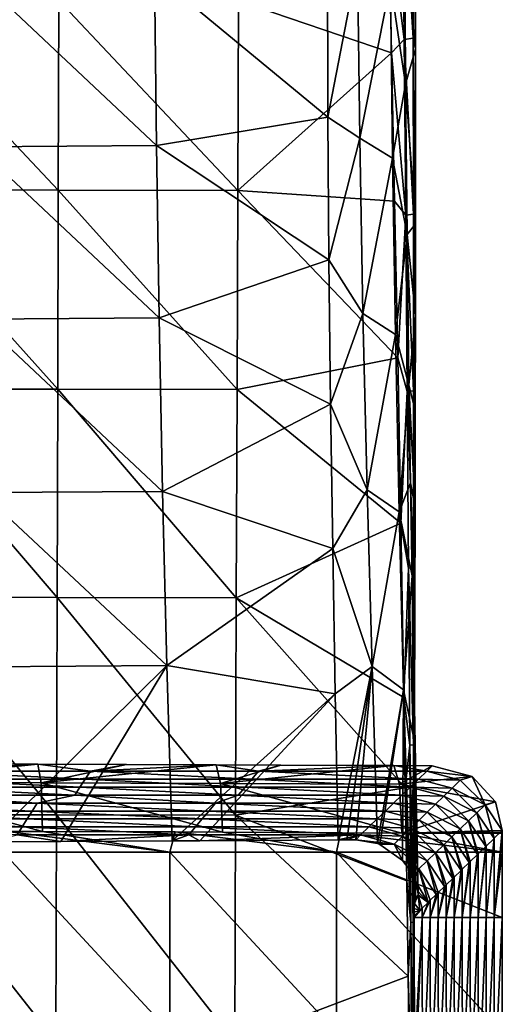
# Model space of a CAD drawing. Header units: millimetres. Extents: x -222 to 222, y 0 to 946.
# Tile 27 of 30: x 115 to 222, y 411 to 630. Entities that reach past the tile are written whole.
import ezdxf

# ---------------------------------------------------------------- set-up
doc = ezdxf.new("R2010")
doc.units = ezdxf.units.MM
doc.header["$LTSCALE"] = 102.491319
for name, color, linetype in [('14', 7, 'CONTINUOUS'), ('16', 7, 'CONTINUOUS'), ('17', 7, 'CONTINUOUS'), ('18', 7, 'CONTINUOUS'), ('20', 7, 'CONTINUOUS'), ('21', 7, 'CONTINUOUS'), ('23', 7, 'CONTINUOUS'), ('25', 7, 'CONTINUOUS'), ('37', 7, 'CONTINUOUS'), ('39', 7, 'CONTINUOUS')]:
    doc.layers.add(name, color=color, linetype=linetype)

msp = doc.modelspace()

# ---------------------------------------------------------------- linework, layer by layer
at = {"layer": '14', "linetype": 'Continuous'}
for points in [[(119.16, 464.11, -19.99), (93.49, 462.56, -54.86), (104.28, 464.16, -18.98), (119.16, 464.11, -19.99)], [(130.89, 462.56, -54.87), (93.49, 462.56, -54.86), (119.16, 464.11, -19.99), (130.89, 462.56, -54.87)], [(138.94, 464.04, -21.55), (130.89, 462.56, -54.87), (119.16, 464.11, -19.99), (138.94, 464.04, -21.55)], [(129.72, 460.79, -94.82), (92.65, 460.79, -94.81), (93.49, 462.56, -54.86), (129.72, 460.79, -94.82)], [(130.89, 462.56, -54.87), (129.72, 460.79, -94.82), (93.49, 462.56, -54.86), (130.89, 462.56, -54.87)], [(166.78, 460.79, -94.83), (129.72, 460.79, -94.82), (130.89, 462.56, -54.87), (166.78, 460.79, -94.83)], [(158.82, 463.96, -23.36), (130.89, 462.56, -54.87), (138.94, 464.04, -21.55), (158.82, 463.96, -23.36)], [(168.28, 462.56, -54.88), (130.89, 462.56, -54.87), (158.82, 463.96, -23.36), (168.28, 462.56, -54.88)], [(168.28, 462.56, -54.88), (166.78, 460.79, -94.83), (130.89, 462.56, -54.87), (168.28, 462.56, -54.88)], [(173.23, 463.9, -24.83), (168.28, 462.56, -54.88), (158.82, 463.96, -23.36), (173.23, 463.9, -24.83)], [(203.84, 460.78, -94.84), (166.78, 460.79, -94.83), (168.28, 462.56, -54.88), (203.84, 460.78, -94.84)], [(198.34, 463.77, -27.68), (168.28, 462.56, -54.88), (173.23, 463.9, -24.83), (198.34, 463.77, -27.68)], [(205.68, 462.56, -54.9), (168.28, 462.56, -54.88), (198.34, 463.77, -27.68), (205.68, 462.56, -54.9)], [(205.68, 462.56, -54.9), (203.84, 460.78, -94.84), (168.28, 462.56, -54.88), (205.68, 462.56, -54.9)], [(206.88, 463.72, -28.75), (205.68, 462.56, -54.9), (198.34, 463.77, -27.68), (206.88, 463.72, -28.75)], [(128.55, 459.01, -134.78), (91.82, 459.01, -134.77), (92.65, 460.79, -94.81), (128.55, 459.01, -134.78)], [(129.72, 460.79, -94.82), (128.55, 459.01, -134.78), (92.65, 460.79, -94.81), (129.72, 460.79, -94.82)], [(165.28, 459.01, -134.78), (128.55, 459.01, -134.78), (129.72, 460.79, -94.82), (165.28, 459.01, -134.78)], [(166.78, 460.79, -94.83), (165.28, 459.01, -134.78), (129.72, 460.79, -94.82), (166.78, 460.79, -94.83)], [(202.01, 459.01, -134.79), (165.28, 459.01, -134.78), (166.78, 460.79, -94.83), (202.01, 459.01, -134.79)], [(203.84, 460.78, -94.84), (202.01, 459.01, -134.79), (166.78, 460.79, -94.83), (203.84, 460.78, -94.84)], [(127.38, 457.23, -174.73), (90.99, 457.23, -174.73), (91.82, 459.01, -134.77), (127.38, 457.23, -174.73)], [(128.55, 459.01, -134.78), (127.38, 457.23, -174.73), (91.82, 459.01, -134.77), (128.55, 459.01, -134.78)], [(163.78, 457.23, -174.73), (127.38, 457.23, -174.73), (128.55, 459.01, -134.78), (163.78, 457.23, -174.73)], [(165.28, 459.01, -134.78), (163.78, 457.23, -174.73), (128.55, 459.01, -134.78), (165.28, 459.01, -134.78)], [(200.17, 457.23, -174.73), (163.78, 457.23, -174.73), (165.28, 459.01, -134.78), (200.17, 457.23, -174.73)], [(202.01, 459.01, -134.79), (200.17, 457.23, -174.73), (165.28, 459.01, -134.78), (202.01, 459.01, -134.79)], [(117.9, 453.68, -254.63), (78.6, 453.68, -254.64), (79.33, 455.46, -214.68), (117.9, 453.68, -254.63)], [(119, 455.46, -214.68), (79.33, 455.46, -214.68), (90.99, 457.23, -174.73), (119, 455.46, -214.68)], [(119, 455.46, -214.68), (117.9, 453.68, -254.63), (79.33, 455.46, -214.68), (119, 455.46, -214.68)], [(127.38, 457.23, -174.73), (119, 455.46, -214.68), (90.99, 457.23, -174.73), (127.38, 457.23, -174.73)], [(157.2, 453.68, -254.63), (117.9, 453.68, -254.63), (119, 455.46, -214.68), (157.2, 453.68, -254.63)], [(158.67, 455.46, -214.68), (119, 455.46, -214.68), (127.38, 457.23, -174.73), (158.67, 455.46, -214.68)], [(158.67, 455.46, -214.68), (157.2, 453.68, -254.63), (119, 455.46, -214.68), (158.67, 455.46, -214.68)], [(163.78, 457.23, -174.73), (158.67, 455.46, -214.68), (127.38, 457.23, -174.73), (163.78, 457.23, -174.73)], [(196.5, 453.68, -254.62), (157.2, 453.68, -254.63), (158.67, 455.46, -214.68), (196.5, 453.68, -254.62)], [(198.33, 455.46, -214.68), (158.67, 455.46, -214.68), (163.78, 457.23, -174.73), (198.33, 455.46, -214.68)], [(198.33, 455.46, -214.68), (196.5, 453.68, -254.62), (158.67, 455.46, -214.68), (198.33, 455.46, -214.68)], [(200.17, 457.23, -174.73), (198.33, 455.46, -214.68), (163.78, 457.23, -174.73), (200.17, 457.23, -174.73)], [(116.8, 451.91, -294.59), (77.87, 451.91, -294.6), (78.6, 453.68, -254.64), (116.8, 451.91, -294.59)], [(117.9, 453.68, -254.63), (116.8, 451.91, -294.59), (78.6, 453.68, -254.64), (117.9, 453.68, -254.63)], [(155.73, 451.91, -294.58), (116.8, 451.91, -294.59), (117.9, 453.68, -254.63), (155.73, 451.91, -294.58)], [(157.2, 453.68, -254.63), (155.73, 451.91, -294.58), (117.9, 453.68, -254.63), (157.2, 453.68, -254.63)], [(194.66, 451.91, -294.56), (155.73, 451.91, -294.58), (157.2, 453.68, -254.63), (194.66, 451.91, -294.56)], [(196.5, 453.68, -254.62), (194.66, 451.91, -294.56), (157.2, 453.68, -254.63), (196.5, 453.68, -254.62)], [(115.7, 450.13, -334.54), (77.13, 450.13, -334.55), (77.87, 451.91, -294.6), (115.7, 450.13, -334.54)], [(116.8, 451.91, -294.59), (115.7, 450.13, -334.54), (77.87, 451.91, -294.6), (116.8, 451.91, -294.59)], [(154.26, 450.13, -334.52), (115.7, 450.13, -334.54), (116.8, 451.91, -294.59), (154.26, 450.13, -334.52)], [(155.73, 451.91, -294.58), (154.26, 450.13, -334.52), (116.8, 451.91, -294.59), (155.73, 451.91, -294.58)], [(192.82, 450.13, -334.51), (154.26, 450.13, -334.52), (155.73, 451.91, -294.58), (192.82, 450.13, -334.51)], [(194.66, 451.91, -294.56), (192.82, 450.13, -334.51), (155.73, 451.91, -294.58), (194.66, 451.91, -294.56)], [(115.7, 450.13, -334.54), (114.59, 448.36, -374.49), (77.13, 450.13, -334.55), (115.7, 450.13, -334.54)], [(152.79, 448.36, -374.47), (114.59, 448.36, -374.49), (115.7, 450.13, -334.54), (152.79, 448.36, -374.47)], [(154.26, 450.13, -334.52), (152.79, 448.36, -374.47), (115.7, 450.13, -334.54), (154.26, 450.13, -334.52)], [(190.99, 448.36, -374.45), (152.79, 448.36, -374.47), (154.26, 450.13, -334.52), (190.99, 448.36, -374.45)], [(192.82, 450.13, -334.51), (190.99, 448.36, -374.45), (154.26, 450.13, -334.52), (192.82, 450.13, -334.51)], [(124.33, 446.9, -407.29), (108.16, 446.82, -409.07), (114.59, 448.36, -374.49), (124.33, 446.9, -407.29)], [(152.79, 448.36, -374.47), (124.33, 446.9, -407.29), (114.59, 448.36, -374.49), (152.79, 448.36, -374.47)], [(149.04, 447.04, -404.08), (124.33, 446.9, -407.29), (152.79, 448.36, -374.47), (149.04, 447.04, -404.08)], [(155.21, 447.08, -403.19), (149.04, 447.04, -404.08), (152.79, 448.36, -374.47), (155.21, 447.08, -403.19)], [(190.99, 448.36, -374.45), (155.21, 447.08, -403.19), (152.79, 448.36, -374.47), (190.99, 448.36, -374.45)], [(185.96, 447.3, -398.19), (155.21, 447.08, -403.19), (190.99, 448.36, -374.45), (185.96, 447.3, -398.19)], [(187.93, 447.31, -397.97), (185.96, 447.3, -398.19), (190.99, 448.36, -374.45), (187.93, 447.31, -397.97)], [(189.91, 447.31, -398.01), (187.93, 447.31, -397.97), (190.99, 448.36, -374.45), (189.91, 447.31, -398.01)]]:
    msp.add_3dface(points, dxfattribs=at)
at = {"layer": '16', "linetype": 'Continuous'}
for points in [[(220.72, 447.63, -53.78), (222.5, 449.35, -15.02), (220.72, 430.01, -53.76), (220.72, 447.63, -53.78)], [(220.72, 430.01, -53.76), (222.5, 449.35, -15.02), (222.5, 449, -15), (220.72, 430.01, -53.76)], [(222.5, 448.66, -15), (220.72, 430.01, -53.76), (222.5, 449, -15), (222.5, 448.66, -15)], [(218.93, 445.9, -92.54), (220.66, 447.57, -54.92), (218.94, 430.01, -92.53), (218.93, 445.9, -92.54)], [(220.66, 447.57, -54.92), (220.72, 447.63, -53.78), (218.94, 430.01, -92.53), (220.66, 447.57, -54.92)], [(218.94, 430.01, -92.53), (220.72, 447.63, -53.78), (220.72, 430.01, -53.76), (218.94, 430.01, -92.53)], [(222.5, 444.51, -15), (220.72, 430.01, -53.76), (222.5, 448.66, -15), (222.5, 444.51, -15)], [(218.83, 445.8, -94.87), (218.93, 445.9, -92.54), (217.15, 430.01, -131.29), (218.83, 445.8, -94.87)], [(217.15, 430.01, -131.29), (218.93, 445.9, -92.54), (218.94, 430.01, -92.53), (217.15, 430.01, -131.29)], [(217.15, 444.18, -131.31), (218.83, 445.8, -94.87), (217.15, 430.01, -131.29), (217.15, 444.18, -131.31)], [(222.5, 430.01, -15), (220.72, 430.01, -53.76), (222.5, 444.51, -15), (222.5, 430.01, -15)], [(215.15, 442.25, -174.75), (215.37, 442.46, -170.07), (213.59, 430.01, -208.82), (215.15, 442.25, -174.75)], [(213.59, 430.01, -208.82), (215.37, 442.46, -170.07), (215.37, 430.01, -170.06), (213.59, 430.01, -208.82)], [(213.59, 440.73, -208.83), (215.15, 442.25, -174.75), (213.59, 430.01, -208.82), (213.59, 440.73, -208.83)], [(216.99, 444.02, -134.81), (217.15, 444.18, -131.31), (215.37, 430.01, -170.06), (216.99, 444.02, -134.81)], [(215.37, 430.01, -170.06), (217.15, 444.18, -131.31), (217.15, 430.01, -131.29), (215.37, 430.01, -170.06)], [(215.37, 442.46, -170.07), (216.99, 444.02, -134.81), (215.37, 430.01, -170.06), (215.37, 442.46, -170.07)], [(213.32, 440.47, -214.7), (213.59, 440.73, -208.83), (211.81, 430.01, -247.58), (213.32, 440.47, -214.7)], [(211.81, 430.01, -247.58), (213.59, 440.73, -208.83), (213.59, 430.01, -208.82), (211.81, 430.01, -247.58)], [(211.81, 439.01, -247.6), (213.32, 440.47, -214.7), (211.81, 430.01, -247.58), (211.81, 439.01, -247.6)], [(211.48, 438.7, -254.64), (211.81, 439.01, -247.6), (210.02, 430.01, -286.35), (211.48, 438.7, -254.64)], [(210.02, 430.01, -286.35), (211.81, 439.01, -247.6), (211.81, 430.01, -247.58), (210.02, 430.01, -286.35)], [(210.02, 437.29, -286.36), (211.48, 438.7, -254.64), (210.02, 430.01, -286.35), (210.02, 437.29, -286.36)], [(209.65, 436.92, -294.59), (210.02, 437.29, -286.36), (208.24, 430.01, -325.11), (209.65, 436.92, -294.59)], [(208.24, 430.01, -325.11), (210.02, 437.29, -286.36), (210.02, 430.01, -286.35), (208.24, 430.01, -325.11)], [(208.24, 435.57, -325.12), (209.65, 436.92, -294.59), (208.24, 430.01, -325.11), (208.24, 435.57, -325.12)], [(205.97, 433.37, -374.48), (206.46, 433.84, -363.89), (204.68, 430.01, -402.64), (205.97, 433.37, -374.48)], [(204.68, 430.01, -402.64), (206.46, 433.84, -363.89), (206.46, 430.01, -363.87), (204.68, 430.01, -402.64)], [(207.81, 435.15, -334.53), (208.24, 435.57, -325.12), (206.46, 430.01, -363.87), (207.81, 435.15, -334.53)], [(206.46, 430.01, -363.87), (208.24, 435.57, -325.12), (208.24, 430.01, -325.11), (206.46, 430.01, -363.87)], [(206.46, 433.84, -363.89), (207.81, 435.15, -334.53), (206.46, 430.01, -363.87), (206.46, 433.84, -363.89)], [(202.89, 430.4, -441.41), (204.14, 431.6, -414.42), (202.9, 430.01, -441.4), (202.89, 430.4, -441.41)], [(204.14, 431.6, -414.42), (204.68, 432.12, -402.65), (202.9, 430.01, -441.4), (204.14, 431.6, -414.42)], [(202.9, 430.01, -441.4), (204.68, 432.12, -402.65), (204.68, 430.01, -402.64), (202.9, 430.01, -441.4)], [(204.68, 432.12, -402.65), (205.97, 433.37, -374.48), (204.68, 430.01, -402.64), (204.68, 432.12, -402.65)], [(202.9, 430.01, -441.4), (204.68, 430.01, -402.64), (202.93, 399.1, -440.56), (202.9, 430.01, -441.4)], [(202.93, 399.1, -440.56), (204.68, 430.01, -402.64), (202.94, 390.02, -440.36), (202.93, 399.1, -440.56)], [(202.94, 390.02, -440.36), (204.68, 430.01, -402.64), (204.72, 389.99, -401.72), (202.94, 390.02, -440.36)], [(204.68, 430.01, -402.64), (206.46, 430.01, -363.87), (204.72, 389.99, -401.72), (204.68, 430.01, -402.64)], [(204.72, 389.99, -401.72), (206.46, 430.01, -363.87), (206.5, 389.99, -363.05), (204.72, 389.99, -401.72)], [(206.46, 430.01, -363.87), (208.24, 430.01, -325.11), (206.5, 389.99, -363.05), (206.46, 430.01, -363.87)], [(206.5, 389.99, -363.05), (208.24, 430.01, -325.11), (208.28, 389.99, -324.38), (206.5, 389.99, -363.05)], [(208.24, 430.01, -325.11), (210.02, 430.01, -286.35), (208.28, 389.99, -324.38), (208.24, 430.01, -325.11)], [(208.28, 389.99, -324.38), (210.02, 430.01, -286.35), (210.05, 389.99, -285.7), (208.28, 389.99, -324.38)], [(210.02, 430.01, -286.35), (211.81, 430.01, -247.58), (210.05, 389.99, -285.7), (210.02, 430.01, -286.35)], [(210.05, 389.99, -285.7), (211.81, 430.01, -247.58), (211.83, 389.99, -247.03), (210.05, 389.99, -285.7)], [(211.81, 430.01, -247.58), (213.59, 430.01, -208.82), (211.83, 389.99, -247.03), (211.81, 430.01, -247.58)], [(211.83, 389.99, -247.03), (213.59, 430.01, -208.82), (213.61, 389.99, -208.36), (211.83, 389.99, -247.03)], [(213.59, 430.01, -208.82), (215.37, 430.01, -170.06), (213.61, 389.99, -208.36), (213.59, 430.01, -208.82)], [(213.61, 389.99, -208.36), (215.37, 430.01, -170.06), (215.39, 389.99, -169.69), (213.61, 389.99, -208.36)], [(215.37, 430.01, -170.06), (217.15, 430.01, -131.29), (215.39, 389.99, -169.69), (215.37, 430.01, -170.06)], [(215.39, 389.99, -169.69), (217.15, 430.01, -131.29), (217.17, 389.99, -131.02), (215.39, 389.99, -169.69)], [(217.15, 430.01, -131.29), (218.94, 430.01, -92.53), (217.17, 389.99, -131.02), (217.15, 430.01, -131.29)], [(217.17, 389.99, -131.02), (218.94, 430.01, -92.53), (218.94, 389.99, -92.34), (217.17, 389.99, -131.02)], [(218.94, 430.01, -92.53), (220.72, 430.01, -53.76), (218.94, 389.99, -92.34), (218.94, 430.01, -92.53)], [(218.94, 389.99, -92.34), (220.72, 430.01, -53.76), (220.72, 389.99, -53.67), (218.94, 389.99, -92.34)], [(220.72, 430.01, -53.76), (222.5, 430.01, -15), (220.72, 389.99, -53.67), (220.72, 430.01, -53.76)], [(220.72, 389.99, -53.67), (222.5, 430.01, -15), (222.5, 404.49, -15), (220.72, 389.99, -53.67)]]:
    msp.add_3dface(points, dxfattribs=at)
at = {"layer": '17', "linetype": 'Continuous'}
for points in [[(148.58, 444.51, -6.67), (112.42, 449.15, -3.82), (111.5, 444.51, -3.75), (148.58, 444.51, -6.67)], [(120.25, 449.13, -4.37), (112.42, 449.15, -3.82), (148.58, 444.51, -6.67), (120.25, 449.13, -4.37)], [(149.74, 449.02, -6.78), (120.25, 449.13, -4.37), (148.58, 444.51, -6.67), (149.74, 449.02, -6.78)], [(185.59, 444.51, -10.42), (149.74, 449.02, -6.78), (148.58, 444.51, -6.67), (185.59, 444.51, -10.42)], [(160.27, 448.98, -7.77), (149.74, 449.02, -6.78), (185.59, 444.51, -10.42), (160.27, 448.98, -7.77)], [(186.5, 448.85, -10.52), (160.27, 448.98, -7.77), (185.59, 444.51, -10.42), (186.5, 448.85, -10.52)], [(222.5, 444.51, -15), (186.5, 448.85, -10.52), (185.59, 444.51, -10.42), (222.5, 444.51, -15)], [(186.5, 448.85, -10.52), (222.5, 444.51, -15), (200.18, 448.78, -12.13), (186.5, 448.85, -10.52)], [(222.5, 444.51, -15), (222.5, 448.66, -15), (200.18, 448.78, -12.13), (222.5, 444.51, -15)], [(148.58, 444.51, -6.67), (111.5, 444.51, -3.75), (148.58, 404.49, -6.67), (148.58, 444.51, -6.67)], [(111.5, 444.51, -3.75), (111.5, 404.49, -3.75), (148.58, 404.49, -6.67), (111.5, 444.51, -3.75)], [(185.59, 444.51, -10.42), (148.58, 444.51, -6.67), (185.59, 404.49, -10.42), (185.59, 444.51, -10.42)], [(148.58, 444.51, -6.67), (148.58, 404.49, -6.67), (185.59, 404.49, -10.42), (148.58, 444.51, -6.67)], [(222.5, 430.01, -15), (222.5, 444.51, -15), (185.59, 444.51, -10.42), (222.5, 430.01, -15)], [(222.5, 404.49, -15), (222.5, 430.01, -15), (185.59, 444.51, -10.42), (222.5, 404.49, -15)], [(222.5, 404.49, -15), (185.59, 444.51, -10.42), (185.59, 404.49, -10.42), (222.5, 404.49, -15)]]:
    msp.add_3dface(points, dxfattribs=at)
at = {"layer": '18', "linetype": 'Continuous'}
for points in [[(197.85, 622.27, -473.3), (163.79, 633.81, -475.39), (197.17, 653.5, -478.39), (197.85, 622.27, -473.3)], [(83.87, 633.96, -475.86), (123.72, 591.69, -469.31), (83.8, 591.75, -469.44), (83.87, 633.96, -475.86)], [(123.83, 633.9, -475.66), (123.72, 591.69, -469.31), (83.87, 633.96, -475.86), (123.83, 633.9, -475.66)], [(123.83, 633.9, -475.66), (163.64, 591.61, -469.11), (123.72, 591.69, -469.31), (123.83, 633.9, -475.66)], [(163.79, 633.81, -475.39), (163.64, 591.61, -469.11), (123.83, 633.9, -475.66), (163.79, 633.81, -475.39)], [(163.64, 591.61, -469.11), (163.79, 633.81, -475.39), (197.85, 622.27, -473.3), (163.64, 591.61, -469.11)], [(198.54, 589.28, -468.6), (163.64, 591.61, -469.11), (197.85, 622.27, -473.3), (198.54, 589.28, -468.6)], [(83.8, 591.75, -469.44), (123.6, 547.44, -463.78), (83.71, 547.49, -463.87), (83.8, 591.75, -469.44)], [(123.72, 591.69, -469.31), (123.6, 547.44, -463.78), (83.8, 591.75, -469.44), (123.72, 591.69, -469.31)], [(123.72, 591.69, -469.31), (163.49, 547.37, -463.66), (123.6, 547.44, -463.78), (123.72, 591.69, -469.31)], [(163.64, 591.61, -469.11), (163.49, 547.37, -463.66), (123.72, 591.69, -469.31), (163.64, 591.61, -469.11)], [(163.49, 547.37, -463.66), (163.64, 591.61, -469.11), (199.23, 554.45, -464.32), (163.49, 547.37, -463.66)], [(199.23, 554.45, -464.32), (163.64, 591.61, -469.11), (198.54, 589.28, -468.6), (199.23, 554.45, -464.32)], [(199.91, 517.7, -460.47), (163.49, 547.37, -463.66), (199.23, 554.45, -464.32), (199.91, 517.7, -460.47)], [(83.71, 547.49, -463.87), (123.48, 501.15, -459.09), (83.63, 501.19, -459.14), (83.71, 547.49, -463.87)], [(123.6, 547.44, -463.78), (123.48, 501.15, -459.09), (83.71, 547.49, -463.87), (123.6, 547.44, -463.78)], [(123.6, 547.44, -463.78), (163.33, 501.08, -459.02), (123.48, 501.15, -459.09), (123.6, 547.44, -463.78)], [(163.49, 547.37, -463.66), (163.33, 501.08, -459.02), (123.6, 547.44, -463.78), (163.49, 547.37, -463.66)], [(163.33, 501.08, -459.02), (163.49, 547.37, -463.66), (199.91, 517.7, -460.47), (163.33, 501.08, -459.02)], [(200.58, 478.95, -457.09), (163.33, 501.08, -459.02), (199.91, 517.7, -460.47), (200.58, 478.95, -457.09)], [(83.63, 501.19, -459.14), (123.36, 452.81, -455.23), (83.54, 452.84, -455.25), (83.63, 501.19, -459.14)], [(123.48, 501.15, -459.09), (123.36, 452.81, -455.23), (83.63, 501.19, -459.14), (123.48, 501.15, -459.09)], [(123.48, 501.15, -459.09), (163.16, 452.76, -455.19), (123.36, 452.81, -455.23), (123.48, 501.15, -459.09)], [(163.33, 501.08, -459.02), (163.16, 452.76, -455.19), (123.48, 501.15, -459.09), (163.33, 501.08, -459.02)], [(163.16, 452.76, -455.19), (163.33, 501.08, -459.02), (200.91, 458.81, -455.58), (163.16, 452.76, -455.19)], [(200.91, 458.81, -455.58), (163.33, 501.08, -459.02), (200.58, 478.95, -457.09), (200.91, 458.81, -455.58)], [(201.24, 438.14, -454.2), (163.16, 452.76, -455.19), (200.91, 458.81, -455.58), (201.24, 438.14, -454.2)], [(83.54, 452.84, -455.25), (123.22, 402.43, -452.2), (83.45, 402.44, -452.2), (83.54, 452.84, -455.25)], [(123.36, 452.81, -455.23), (123.22, 402.43, -452.2), (83.54, 452.84, -455.25), (123.36, 452.81, -455.23)], [(123.36, 452.81, -455.23), (162.99, 402.4, -452.19), (123.22, 402.43, -452.2), (123.36, 452.81, -455.23)], [(163.16, 452.76, -455.19), (162.99, 402.4, -452.19), (123.36, 452.81, -455.23), (163.16, 452.76, -455.19)], [(162.99, 402.4, -452.19), (163.16, 452.76, -455.19), (201.57, 416.93, -452.95), (162.99, 402.4, -452.19)], [(201.57, 416.93, -452.95), (163.16, 452.76, -455.19), (201.24, 438.14, -454.2), (201.57, 416.93, -452.95)], [(201.88, 395.18, -451.83), (162.99, 402.4, -452.19), (201.57, 416.93, -452.95), (201.88, 395.18, -451.83)]]:
    msp.add_3dface(points, dxfattribs=at)
at = {"layer": '20', "linetype": 'Continuous'}
for points in [[(183.7, 607.93, -417.39), (183.58, 645.74, -425.32), (145.13, 639.82, -429.5), (183.7, 607.93, -417.39)], [(145.55, 601.67, -421.88), (145.13, 639.82, -429.5), (105.33, 639.49, -433.75), (145.55, 601.67, -421.88)], [(105.64, 601.34, -426.33), (145.55, 601.67, -421.88), (105.33, 639.49, -433.75), (105.64, 601.34, -426.33)], [(145.55, 601.67, -421.88), (183.7, 607.93, -417.39), (145.13, 639.82, -429.5), (145.55, 601.67, -421.88)], [(183.94, 576.2, -411.75), (183.7, 607.93, -417.39), (145.55, 601.67, -421.88), (183.94, 576.2, -411.75)], [(146.15, 563.31, -415.53), (145.55, 601.67, -421.88), (105.64, 601.34, -426.33), (146.15, 563.31, -415.53)], [(106.07, 562.99, -420.15), (146.15, 563.31, -415.53), (105.64, 601.34, -426.33), (106.07, 562.99, -420.15)], [(146.15, 563.31, -415.53), (183.94, 576.2, -411.75), (145.55, 601.67, -421.88), (146.15, 563.31, -415.53)], [(184.3, 544.16, -406.99), (183.94, 576.2, -411.75), (146.15, 563.31, -415.53), (184.3, 544.16, -406.99)], [(146.93, 524.75, -410.44), (146.15, 563.31, -415.53), (106.07, 562.99, -420.15), (146.93, 524.75, -410.44)], [(106.64, 524.46, -415.21), (146.93, 524.75, -410.44), (106.07, 562.99, -420.15), (106.64, 524.46, -415.21)], [(146.93, 524.75, -410.44), (184.3, 544.16, -406.99), (146.15, 563.31, -415.53), (146.93, 524.75, -410.44)], [(184.77, 512.01, -403.14), (184.3, 544.16, -406.99), (146.93, 524.75, -410.44), (184.77, 512.01, -403.14)], [(147.89, 486, -406.63), (146.93, 524.75, -410.44), (106.64, 524.46, -415.21), (147.89, 486, -406.63)], [(107.33, 485.74, -411.52), (147.89, 486, -406.63), (106.64, 524.46, -415.21), (107.33, 485.74, -411.52)], [(147.89, 486, -406.63), (184.77, 512.01, -403.14), (146.93, 524.75, -410.44), (147.89, 486, -406.63)], [(185.33, 479.73, -400.21), (184.77, 512.01, -403.14), (147.89, 486, -406.63), (185.33, 479.73, -400.21)], [(108.16, 446.82, -409.07), (147.89, 486, -406.63), (107.33, 485.74, -411.52), (108.16, 446.82, -409.07)], [(108.16, 446.82, -409.07), (124.33, 446.9, -407.29), (147.89, 486, -406.63), (108.16, 446.82, -409.07)], [(124.33, 446.9, -407.29), (149.04, 447.04, -404.08), (147.89, 486, -406.63), (124.33, 446.9, -407.29)], [(149.04, 447.04, -404.08), (185.33, 479.73, -400.21), (147.89, 486, -406.63), (149.04, 447.04, -404.08)], [(149.04, 447.04, -404.08), (155.21, 447.08, -403.19), (185.33, 479.73, -400.21), (149.04, 447.04, -404.08)], [(155.21, 447.08, -403.19), (185.96, 447.3, -398.19), (185.33, 479.73, -400.21), (155.21, 447.08, -403.19)]]:
    msp.add_3dface(points, dxfattribs=at)
at = {"layer": '21', "linetype": 'Continuous'}
for points in [[(203.23, 659.7, -472.6), (200.82, 648.54, -439.96), (203.22, 623.14, -467.55), (203.23, 659.7, -472.6)], [(200.82, 648.54, -439.96), (201, 615.29, -432.94), (203.22, 623.14, -467.55), (200.82, 648.54, -439.96)], [(203.22, 623.14, -467.55), (201, 615.29, -432.94), (203.19, 584.21, -463.06), (203.22, 623.14, -467.55)], [(201, 615.29, -432.94), (201.31, 581.86, -426.97), (203.19, 584.21, -463.06), (201, 615.29, -432.94)], [(203.19, 584.21, -463.06), (201.31, 581.86, -426.97), (203.16, 563.83, -461.03), (203.19, 584.21, -463.06)], [(201.31, 581.86, -426.97), (201.74, 548.34, -422.06), (203.16, 563.83, -461.03), (201.31, 581.86, -426.97)], [(203.16, 563.83, -461.03), (201.74, 548.34, -422.06), (203.13, 542.82, -459.15), (203.16, 563.83, -461.03)], [(201.74, 548.34, -422.06), (202.08, 526.64, -419.46), (203.09, 521.15, -457.43), (201.74, 548.34, -422.06)], [(203.13, 542.82, -459.15), (201.74, 548.34, -422.06), (203.09, 521.15, -457.43), (203.13, 542.82, -459.15)], [(202.08, 526.64, -419.46), (202.43, 505.97, -417.39), (202.98, 475.81, -454.45), (202.08, 526.64, -419.46)], [(203.09, 521.15, -457.43), (202.08, 526.64, -419.46), (203.04, 498.82, -455.86), (203.09, 521.15, -457.43)], [(203.04, 498.82, -455.86), (202.08, 526.64, -419.46), (202.98, 475.81, -454.45), (203.04, 498.82, -455.86)], [(202.43, 505.97, -417.39), (203.14, 468.49, -414.67), (202.9, 452.1, -453.21), (202.43, 505.97, -417.39)], [(202.98, 475.81, -454.45), (202.43, 505.97, -417.39), (202.9, 452.1, -453.21), (202.98, 475.81, -454.45)], [(203.14, 468.49, -414.67), (202.9, 431.19, -440.85), (202.82, 427.68, -452.14), (203.14, 468.49, -414.67)], [(202.9, 452.1, -453.21), (203.14, 468.49, -414.67), (202.82, 427.68, -452.14), (202.9, 452.1, -453.21)], [(202.92, 432.03, -439.08), (202.9, 431.19, -440.85), (203.14, 468.49, -414.67), (202.92, 432.03, -439.08)], [(202.99, 433.11, -435.06), (202.92, 432.03, -439.08), (203.14, 468.49, -414.67), (202.99, 433.11, -435.06)], [(203.22, 434.47, -425.87), (202.99, 433.11, -435.06), (203.14, 468.49, -414.67), (203.22, 434.47, -425.87)], [(203.75, 435.03, -414.29), (203.22, 434.47, -425.87), (203.14, 468.49, -414.67), (203.75, 435.03, -414.29)], [(203.8, 435.01, -413.34), (203.75, 435.03, -414.29), (203.14, 468.49, -414.67), (203.8, 435.01, -413.34)], [(202.9, 430.01, -441.4), (202.93, 399.1, -440.56), (202.73, 402.54, -451.25), (202.9, 430.01, -441.4)], [(202.82, 427.68, -452.14), (202.9, 430.01, -441.4), (202.73, 402.54, -451.25), (202.82, 427.68, -452.14)], [(202.9, 431.19, -440.85), (202.89, 430.4, -441.41), (202.82, 427.68, -452.14), (202.9, 431.19, -440.85)], [(202.89, 430.4, -441.41), (202.9, 430.01, -441.4), (202.82, 427.68, -452.14), (202.89, 430.4, -441.41)]]:
    msp.add_3dface(points, dxfattribs=at)
at = {"layer": '23', "linetype": 'Continuous'}
for points in [[(197.17, 653.5, -478.39), (200.27, 664.08, -479.27), (200.66, 625.18, -472.9), (197.17, 653.5, -478.39)], [(202.6, 664.53, -476.72), (202.67, 625.51, -470.71), (200.27, 664.08, -479.27), (202.6, 664.53, -476.72)], [(200.27, 664.08, -479.27), (202.67, 625.51, -470.71), (200.66, 625.18, -472.9), (200.27, 664.08, -479.27)], [(202.6, 664.53, -476.72), (203.23, 659.7, -472.6), (202.67, 625.51, -470.71), (202.6, 664.53, -476.72)], [(203.23, 659.7, -472.6), (203.22, 623.14, -467.55), (202.67, 625.51, -470.71), (203.23, 659.7, -472.6)], [(197.85, 622.27, -473.3), (197.17, 653.5, -478.39), (200.66, 625.18, -472.9), (197.85, 622.27, -473.3)], [(197.85, 622.27, -473.3), (200.66, 625.18, -472.9), (201.02, 586.12, -467.48), (197.85, 622.27, -473.3)], [(202.67, 625.51, -470.71), (202.71, 586.36, -465.64), (200.66, 625.18, -472.9), (202.67, 625.51, -470.71)], [(200.66, 625.18, -472.9), (202.71, 586.36, -465.64), (201.02, 586.12, -467.48), (200.66, 625.18, -472.9)], [(202.67, 625.51, -470.71), (203.22, 623.14, -467.55), (202.71, 586.36, -465.64), (202.67, 625.51, -470.71)], [(198.54, 589.28, -468.6), (197.85, 622.27, -473.3), (201.02, 586.12, -467.48), (198.54, 589.28, -468.6)], [(203.22, 623.14, -467.55), (203.19, 584.21, -463.06), (202.71, 586.36, -465.64), (203.22, 623.14, -467.55)], [(199.23, 554.45, -464.32), (198.54, 589.28, -468.6), (201.02, 586.12, -467.48), (199.23, 554.45, -464.32)], [(199.23, 554.45, -464.32), (201.02, 586.12, -467.48), (201.35, 546.94, -462.91), (199.23, 554.45, -464.32)], [(202.71, 586.36, -465.64), (202.74, 547.1, -461.39), (201.02, 586.12, -467.48), (202.71, 586.36, -465.64)], [(201.02, 586.12, -467.48), (202.74, 547.1, -461.39), (201.35, 546.94, -462.91), (201.02, 586.12, -467.48)], [(203.19, 584.21, -463.06), (203.16, 563.83, -461.03), (202.71, 586.36, -465.64), (203.19, 584.21, -463.06)], [(202.71, 586.36, -465.64), (203.16, 563.83, -461.03), (202.74, 547.1, -461.39), (202.71, 586.36, -465.64)], [(203.16, 563.83, -461.03), (203.13, 542.82, -459.15), (202.74, 547.1, -461.39), (203.16, 563.83, -461.03)], [(199.91, 517.7, -460.47), (199.23, 554.45, -464.32), (201.35, 546.94, -462.91), (199.91, 517.7, -460.47)], [(199.91, 517.7, -460.47), (201.35, 546.94, -462.91), (201.65, 507.66, -459.09), (199.91, 517.7, -460.47)], [(202.74, 547.1, -461.39), (202.74, 507.76, -457.89), (201.35, 546.94, -462.91), (202.74, 547.1, -461.39)], [(201.35, 546.94, -462.91), (202.74, 507.76, -457.89), (201.65, 507.66, -459.09), (201.35, 546.94, -462.91)], [(203.13, 542.82, -459.15), (203.09, 521.15, -457.43), (202.74, 547.1, -461.39), (203.13, 542.82, -459.15)], [(202.74, 547.1, -461.39), (203.09, 521.15, -457.43), (202.74, 507.76, -457.89), (202.74, 547.1, -461.39)], [(203.09, 521.15, -457.43), (203.04, 498.82, -455.86), (202.74, 507.76, -457.89), (203.09, 521.15, -457.43)], [(200.58, 478.95, -457.09), (199.91, 517.7, -460.47), (201.65, 507.66, -459.09), (200.58, 478.95, -457.09)], [(200.58, 478.95, -457.09), (201.65, 507.66, -459.09), (201.91, 468.31, -455.94), (200.58, 478.95, -457.09)], [(202.74, 507.76, -457.89), (202.72, 468.37, -455.07), (201.65, 507.66, -459.09), (202.74, 507.76, -457.89)], [(201.65, 507.66, -459.09), (202.72, 468.37, -455.07), (201.91, 468.31, -455.94), (201.65, 507.66, -459.09)], [(202.74, 507.76, -457.89), (202.98, 475.81, -454.45), (202.72, 468.37, -455.07), (202.74, 507.76, -457.89)], [(203.04, 498.82, -455.86), (202.98, 475.81, -454.45), (202.74, 507.76, -457.89), (203.04, 498.82, -455.86)], [(200.91, 458.81, -455.58), (200.58, 478.95, -457.09), (201.91, 468.31, -455.94), (200.91, 458.81, -455.58)], [(202.98, 475.81, -454.45), (202.9, 452.1, -453.21), (202.72, 468.37, -455.07), (202.98, 475.81, -454.45)], [(200.91, 458.81, -455.58), (201.91, 468.31, -455.94), (202.14, 428.91, -453.42), (200.91, 458.81, -455.58)], [(202.72, 468.37, -455.07), (202.67, 428.94, -452.84), (201.91, 468.31, -455.94), (202.72, 468.37, -455.07)], [(201.91, 468.31, -455.94), (202.67, 428.94, -452.84), (202.14, 428.91, -453.42), (201.91, 468.31, -455.94)], [(202.72, 468.37, -455.07), (202.9, 452.1, -453.21), (202.67, 428.94, -452.84), (202.72, 468.37, -455.07)], [(201.24, 438.14, -454.2), (200.91, 458.81, -455.58), (202.14, 428.91, -453.42), (201.24, 438.14, -454.2)], [(202.9, 452.1, -453.21), (202.82, 427.68, -452.14), (202.67, 428.94, -452.84), (202.9, 452.1, -453.21)], [(201.57, 416.93, -452.95), (201.24, 438.14, -454.2), (202.14, 428.91, -453.42), (201.57, 416.93, -452.95)], [(201.57, 416.93, -452.95), (202.14, 428.91, -453.42), (202.34, 389.47, -451.45), (201.57, 416.93, -452.95)], [(202.67, 428.94, -452.84), (202.6, 389.48, -451.17), (202.14, 428.91, -453.42), (202.67, 428.94, -452.84)], [(202.14, 428.91, -453.42), (202.6, 389.48, -451.17), (202.34, 389.47, -451.45), (202.14, 428.91, -453.42)], [(202.67, 428.94, -452.84), (202.73, 402.54, -451.25), (202.6, 389.48, -451.17), (202.67, 428.94, -452.84)], [(202.82, 427.68, -452.14), (202.73, 402.54, -451.25), (202.67, 428.94, -452.84), (202.82, 427.68, -452.14)], [(201.88, 395.18, -451.83), (201.57, 416.93, -452.95), (202.34, 389.47, -451.45), (201.88, 395.18, -451.83)]]:
    msp.add_3dface(points, dxfattribs=at)
at = {"layer": '25', "linetype": 'Continuous'}
for points in [[(201, 615.29, -432.94), (200.82, 648.54, -439.96), (197.65, 637.8, -429.15), (201, 615.29, -432.94)], [(183.58, 645.74, -425.32), (183.7, 607.93, -417.39), (190.3, 642.01, -424.97), (183.58, 645.74, -425.32)], [(190.3, 642.01, -424.97), (183.7, 607.93, -417.39), (190.79, 603.28, -417.05), (190.3, 642.01, -424.97)], [(197.65, 637.8, -429.15), (190.3, 642.01, -424.97), (190.79, 603.28, -417.05), (197.65, 637.8, -429.15)], [(198.08, 598.83, -421.44), (197.65, 637.8, -429.15), (190.79, 603.28, -417.05), (198.08, 598.83, -421.44)], [(198.08, 598.83, -421.44), (201, 615.29, -432.94), (197.65, 637.8, -429.15), (198.08, 598.83, -421.44)], [(201.31, 581.86, -426.97), (201, 615.29, -432.94), (198.08, 598.83, -421.44), (201.31, 581.86, -426.97)], [(183.7, 607.93, -417.39), (183.94, 576.2, -411.75), (190.79, 603.28, -417.05), (183.7, 607.93, -417.39)], [(190.79, 603.28, -417.05), (183.94, 576.2, -411.75), (191.51, 564.3, -410.51), (190.79, 603.28, -417.05)], [(198.08, 598.83, -421.44), (190.79, 603.28, -417.05), (191.51, 564.3, -410.51), (198.08, 598.83, -421.44)], [(198.71, 559.61, -415.15), (198.08, 598.83, -421.44), (191.51, 564.3, -410.51), (198.71, 559.61, -415.15)], [(198.71, 559.61, -415.15), (201.31, 581.86, -426.97), (198.08, 598.83, -421.44), (198.71, 559.61, -415.15)], [(201.74, 548.34, -422.06), (201.31, 581.86, -426.97), (198.71, 559.61, -415.15), (201.74, 548.34, -422.06)], [(183.94, 576.2, -411.75), (184.3, 544.16, -406.99), (191.51, 564.3, -410.51), (183.94, 576.2, -411.75)], [(191.51, 564.3, -410.51), (184.3, 544.16, -406.99), (192.44, 525.12, -405.35), (191.51, 564.3, -410.51)], [(198.71, 559.61, -415.15), (191.51, 564.3, -410.51), (192.44, 525.12, -405.35), (198.71, 559.61, -415.15)], [(199.52, 520.19, -410.3), (198.71, 559.61, -415.15), (192.44, 525.12, -405.35), (199.52, 520.19, -410.3)], [(199.52, 520.19, -410.3), (201.74, 548.34, -422.06), (198.71, 559.61, -415.15), (199.52, 520.19, -410.3)], [(202.08, 526.64, -419.46), (201.74, 548.34, -422.06), (199.52, 520.19, -410.3), (202.08, 526.64, -419.46)], [(184.3, 544.16, -406.99), (184.77, 512.01, -403.14), (192.44, 525.12, -405.35), (184.3, 544.16, -406.99)], [(202.43, 505.97, -417.39), (202.08, 526.64, -419.46), (199.52, 520.19, -410.3), (202.43, 505.97, -417.39)], [(192.44, 525.12, -405.35), (184.77, 512.01, -403.14), (193.54, 485.78, -401.59), (192.44, 525.12, -405.35)], [(199.52, 520.19, -410.3), (192.44, 525.12, -405.35), (193.54, 485.78, -401.59), (199.52, 520.19, -410.3)], [(200.49, 480.63, -406.89), (199.52, 520.19, -410.3), (193.54, 485.78, -401.59), (200.49, 480.63, -406.89)], [(200.49, 480.63, -406.89), (202.43, 505.97, -417.39), (199.52, 520.19, -410.3), (200.49, 480.63, -406.89)], [(184.77, 512.01, -403.14), (185.33, 479.73, -400.21), (193.54, 485.78, -401.59), (184.77, 512.01, -403.14)], [(203.14, 468.49, -414.67), (202.43, 505.97, -417.39), (200.49, 480.63, -406.89), (203.14, 468.49, -414.67)], [(185.33, 479.73, -400.21), (185.96, 447.3, -398.19), (193.54, 485.78, -401.59), (185.33, 479.73, -400.21)], [(185.96, 447.3, -398.19), (187.93, 447.31, -397.97), (193.54, 485.78, -401.59), (185.96, 447.3, -398.19)], [(187.93, 447.31, -397.97), (189.91, 447.31, -398.01), (193.54, 485.78, -401.59), (187.93, 447.31, -397.97)], [(193.54, 485.78, -401.59), (189.91, 447.31, -398.01), (194.76, 446.43, -399.23), (193.54, 485.78, -401.59)], [(200.49, 480.63, -406.89), (193.54, 485.78, -401.59), (194.76, 446.43, -399.23), (200.49, 480.63, -406.89)], [(200.49, 480.63, -406.89), (194.76, 446.43, -399.23), (195.27, 446.23, -399.46), (200.49, 480.63, -406.89)], [(200.49, 480.63, -406.89), (195.27, 446.23, -399.46), (200.27, 442.69, -403.22), (200.49, 480.63, -406.89)], [(201.76, 440.73, -405.25), (200.49, 480.63, -406.89), (200.27, 442.69, -403.22), (201.76, 440.73, -405.25)], [(201.76, 440.73, -405.25), (203.14, 468.49, -414.67), (200.49, 480.63, -406.89), (201.76, 440.73, -405.25)], [(202.91, 438.52, -407.59), (203.14, 468.49, -414.67), (201.76, 440.73, -405.25), (202.91, 438.52, -407.59)], [(203.73, 435.86, -410.86), (203.14, 468.49, -414.67), (202.91, 438.52, -407.59), (203.73, 435.86, -410.86)], [(203.8, 435.01, -413.34), (203.14, 468.49, -414.67), (203.73, 435.86, -410.86), (203.8, 435.01, -413.34)]]:
    msp.add_3dface(points, dxfattribs=at)
at = {"layer": '37', "linetype": 'Continuous'}
for points in [[(203.84, 460.78, -94.84), (205.68, 462.56, -54.9), (213.16, 460.54, -55.15), (203.84, 460.78, -94.84)], [(205.68, 462.56, -54.9), (206.88, 463.72, -28.75), (215.79, 461.38, -21.16), (205.68, 462.56, -54.9)], [(205.68, 462.56, -54.9), (215.79, 461.38, -21.16), (213.16, 460.54, -55.15), (205.68, 462.56, -54.9)], [(202.01, 459.01, -134.79), (203.84, 460.78, -94.84), (211.33, 458.77, -95.1), (202.01, 459.01, -134.79)], [(203.84, 460.78, -94.84), (213.16, 460.54, -55.15), (211.33, 458.77, -95.1), (203.84, 460.78, -94.84)], [(213.16, 460.54, -55.15), (218.65, 455.06, -55.16), (211.33, 458.77, -95.1), (213.16, 460.54, -55.15)], [(213.16, 460.54, -55.15), (215.79, 461.38, -21.16), (218.65, 455.06, -55.16), (213.16, 460.54, -55.15)], [(215.79, 461.38, -21.16), (220.97, 455.73, -16.58), (218.65, 455.06, -55.16), (215.79, 461.38, -21.16)], [(200.17, 457.23, -174.73), (202.01, 459.01, -134.79), (209.49, 456.99, -135.04), (200.17, 457.23, -174.73)], [(202.01, 459.01, -134.79), (211.33, 458.77, -95.1), (209.49, 456.99, -135.04), (202.01, 459.01, -134.79)], [(211.33, 458.77, -95.1), (216.81, 453.28, -95.1), (209.49, 456.99, -135.04), (211.33, 458.77, -95.1)], [(211.33, 458.77, -95.1), (218.65, 455.06, -55.16), (216.81, 453.28, -95.1), (211.33, 458.77, -95.1)], [(196.5, 453.68, -254.62), (198.33, 455.46, -214.68), (205.82, 453.44, -214.93), (196.5, 453.68, -254.62)], [(198.33, 455.46, -214.68), (200.17, 457.23, -174.73), (207.65, 455.22, -174.99), (198.33, 455.46, -214.68)], [(198.33, 455.46, -214.68), (207.65, 455.22, -174.99), (205.82, 453.44, -214.93), (198.33, 455.46, -214.68)], [(200.17, 457.23, -174.73), (209.49, 456.99, -135.04), (207.65, 455.22, -174.99), (200.17, 457.23, -174.73)], [(209.49, 456.99, -135.04), (214.97, 451.51, -135.05), (207.65, 455.22, -174.99), (209.49, 456.99, -135.04)], [(209.49, 456.99, -135.04), (216.81, 453.28, -95.1), (214.97, 451.51, -135.05), (209.49, 456.99, -135.04)], [(220.97, 455.73, -16.58), (222.5, 449.35, -15.02), (218.65, 455.06, -55.16), (220.97, 455.73, -16.58)], [(194.66, 451.91, -294.56), (196.5, 453.68, -254.62), (203.98, 451.67, -254.87), (194.66, 451.91, -294.56)], [(196.5, 453.68, -254.62), (205.82, 453.44, -214.93), (203.98, 451.67, -254.87), (196.5, 453.68, -254.62)], [(205.82, 453.44, -214.93), (211.3, 447.96, -214.94), (203.98, 451.67, -254.87), (205.82, 453.44, -214.93)], [(207.65, 455.22, -174.99), (213.14, 449.73, -174.99), (205.82, 453.44, -214.93), (207.65, 455.22, -174.99)], [(205.82, 453.44, -214.93), (213.14, 449.73, -174.99), (211.3, 447.96, -214.94), (205.82, 453.44, -214.93)], [(207.65, 455.22, -174.99), (214.97, 451.51, -135.05), (213.14, 449.73, -174.99), (207.65, 455.22, -174.99)], [(216.81, 453.28, -95.1), (218.83, 445.8, -94.87), (214.97, 451.51, -135.05), (216.81, 453.28, -95.1)], [(218.65, 455.06, -55.16), (220.66, 447.57, -54.92), (216.81, 453.28, -95.1), (218.65, 455.06, -55.16)], [(220.66, 447.57, -54.92), (218.93, 445.9, -92.54), (216.81, 453.28, -95.1), (220.66, 447.57, -54.92)], [(218.93, 445.9, -92.54), (218.83, 445.8, -94.87), (216.81, 453.28, -95.1), (218.93, 445.9, -92.54)], [(222.5, 449.35, -15.02), (220.72, 447.63, -53.78), (218.65, 455.06, -55.16), (222.5, 449.35, -15.02)], [(220.72, 447.63, -53.78), (220.66, 447.57, -54.92), (218.65, 455.06, -55.16), (220.72, 447.63, -53.78)], [(192.82, 450.13, -334.51), (194.66, 451.91, -294.56), (202.14, 449.89, -294.82), (192.82, 450.13, -334.51)], [(194.66, 451.91, -294.56), (203.98, 451.67, -254.87), (202.14, 449.89, -294.82), (194.66, 451.91, -294.56)], [(203.98, 451.67, -254.87), (209.46, 446.18, -254.88), (202.14, 449.89, -294.82), (203.98, 451.67, -254.87)], [(203.98, 451.67, -254.87), (211.3, 447.96, -214.94), (209.46, 446.18, -254.88), (203.98, 451.67, -254.87)], [(214.97, 451.51, -135.05), (216.99, 444.02, -134.81), (213.14, 449.73, -174.99), (214.97, 451.51, -135.05)], [(218.83, 445.8, -94.87), (217.15, 444.18, -131.31), (214.97, 451.51, -135.05), (218.83, 445.8, -94.87)], [(217.15, 444.18, -131.31), (216.99, 444.02, -134.81), (214.97, 451.51, -135.05), (217.15, 444.18, -131.31)], [(190.99, 448.36, -374.45), (192.82, 450.13, -334.51), (200.31, 448.12, -334.76), (190.99, 448.36, -374.45)], [(192.82, 450.13, -334.51), (202.14, 449.89, -294.82), (200.31, 448.12, -334.76), (192.82, 450.13, -334.51)], [(202.14, 449.89, -294.82), (207.63, 444.41, -294.83), (200.31, 448.12, -334.76), (202.14, 449.89, -294.82)], [(202.14, 449.89, -294.82), (209.46, 446.18, -254.88), (207.63, 444.41, -294.83), (202.14, 449.89, -294.82)], [(213.14, 449.73, -174.99), (215.15, 442.25, -174.75), (211.3, 447.96, -214.94), (213.14, 449.73, -174.99)], [(216.99, 444.02, -134.81), (215.37, 442.46, -170.07), (213.14, 449.73, -174.99), (216.99, 444.02, -134.81)], [(215.37, 442.46, -170.07), (215.15, 442.25, -174.75), (213.14, 449.73, -174.99), (215.37, 442.46, -170.07)], [(189.91, 447.31, -398.01), (190.99, 448.36, -374.45), (198.47, 446.34, -374.71), (189.91, 447.31, -398.01)], [(194.76, 446.43, -399.23), (189.91, 447.31, -398.01), (198.47, 446.34, -374.71), (194.76, 446.43, -399.23)], [(190.99, 448.36, -374.45), (200.31, 448.12, -334.76), (198.47, 446.34, -374.71), (190.99, 448.36, -374.45)], [(200.31, 448.12, -334.76), (205.79, 442.63, -334.77), (198.47, 446.34, -374.71), (200.31, 448.12, -334.76)], [(200.31, 448.12, -334.76), (207.63, 444.41, -294.83), (205.79, 442.63, -334.77), (200.31, 448.12, -334.76)], [(211.3, 447.96, -214.94), (213.32, 440.47, -214.7), (209.46, 446.18, -254.88), (211.3, 447.96, -214.94)], [(215.15, 442.25, -174.75), (213.59, 440.73, -208.83), (211.3, 447.96, -214.94), (215.15, 442.25, -174.75)], [(213.59, 440.73, -208.83), (213.32, 440.47, -214.7), (211.3, 447.96, -214.94), (213.59, 440.73, -208.83)], [(195.27, 446.23, -399.46), (194.76, 446.43, -399.23), (198.47, 446.34, -374.71), (195.27, 446.23, -399.46)], [(200.27, 442.69, -403.22), (195.27, 446.23, -399.46), (198.47, 446.34, -374.71), (200.27, 442.69, -403.22)], [(200.27, 442.69, -403.22), (198.47, 446.34, -374.71), (203.95, 440.86, -374.72), (200.27, 442.69, -403.22)], [(198.47, 446.34, -374.71), (205.79, 442.63, -334.77), (203.95, 440.86, -374.72), (198.47, 446.34, -374.71)], [(207.63, 444.41, -294.83), (209.65, 436.92, -294.59), (205.79, 442.63, -334.77), (207.63, 444.41, -294.83)], [(209.46, 446.18, -254.88), (211.48, 438.7, -254.64), (207.63, 444.41, -294.83), (209.46, 446.18, -254.88)], [(211.48, 438.7, -254.64), (210.02, 437.29, -286.36), (207.63, 444.41, -294.83), (211.48, 438.7, -254.64)], [(210.02, 437.29, -286.36), (209.65, 436.92, -294.59), (207.63, 444.41, -294.83), (210.02, 437.29, -286.36)], [(213.32, 440.47, -214.7), (211.81, 439.01, -247.6), (209.46, 446.18, -254.88), (213.32, 440.47, -214.7)], [(211.81, 439.01, -247.6), (211.48, 438.7, -254.64), (209.46, 446.18, -254.88), (211.81, 439.01, -247.6)], [(201.76, 440.73, -405.25), (200.27, 442.69, -403.22), (203.95, 440.86, -374.72), (201.76, 440.73, -405.25)], [(205.79, 442.63, -334.77), (207.81, 435.15, -334.53), (203.95, 440.86, -374.72), (205.79, 442.63, -334.77)], [(209.65, 436.92, -294.59), (208.24, 435.57, -325.12), (205.79, 442.63, -334.77), (209.65, 436.92, -294.59)], [(208.24, 435.57, -325.12), (207.81, 435.15, -334.53), (205.79, 442.63, -334.77), (208.24, 435.57, -325.12)], [(202.91, 438.52, -407.59), (201.76, 440.73, -405.25), (203.95, 440.86, -374.72), (202.91, 438.52, -407.59)], [(205.97, 433.37, -374.48), (202.91, 438.52, -407.59), (203.95, 440.86, -374.72), (205.97, 433.37, -374.48)], [(207.81, 435.15, -334.53), (206.46, 433.84, -363.89), (203.95, 440.86, -374.72), (207.81, 435.15, -334.53)], [(206.46, 433.84, -363.89), (205.97, 433.37, -374.48), (203.95, 440.86, -374.72), (206.46, 433.84, -363.89)], [(205.97, 433.37, -374.48), (203.73, 435.86, -410.86), (202.91, 438.52, -407.59), (205.97, 433.37, -374.48)], [(205.97, 433.37, -374.48), (203.8, 435.01, -413.34), (203.73, 435.86, -410.86), (205.97, 433.37, -374.48)], [(204.14, 431.6, -414.42), (202.99, 433.11, -435.06), (203.75, 435.03, -414.29), (204.14, 431.6, -414.42)], [(202.99, 433.11, -435.06), (203.22, 434.47, -425.87), (203.75, 435.03, -414.29), (202.99, 433.11, -435.06)], [(205.97, 433.37, -374.48), (204.68, 432.12, -402.65), (203.75, 435.03, -414.29), (205.97, 433.37, -374.48)], [(205.97, 433.37, -374.48), (203.75, 435.03, -414.29), (203.8, 435.01, -413.34), (205.97, 433.37, -374.48)], [(204.68, 432.12, -402.65), (204.14, 431.6, -414.42), (203.75, 435.03, -414.29), (204.68, 432.12, -402.65)], [(204.14, 431.6, -414.42), (202.89, 430.4, -441.41), (202.9, 431.19, -440.85), (204.14, 431.6, -414.42)], [(204.14, 431.6, -414.42), (202.9, 431.19, -440.85), (202.92, 432.03, -439.08), (204.14, 431.6, -414.42)], [(204.14, 431.6, -414.42), (202.92, 432.03, -439.08), (202.99, 433.11, -435.06), (204.14, 431.6, -414.42)]]:
    msp.add_3dface(points, dxfattribs=at)
at = {"layer": '39', "linetype": 'Continuous'}
for points in [[(119.16, 464.11, -19.99), (104.28, 464.16, -18.98), (79.98, 460.07, -6.57), (119.16, 464.11, -19.99)], [(119.16, 464.11, -19.99), (79.98, 460.07, -6.57), (119.93, 459.97, -8.99), (119.16, 464.11, -19.99)], [(138.94, 464.04, -21.55), (119.16, 464.11, -19.99), (119.93, 459.97, -8.99), (138.94, 464.04, -21.55)], [(158.82, 463.96, -23.36), (138.94, 464.04, -21.55), (119.93, 459.97, -8.99), (158.82, 463.96, -23.36)], [(158.82, 463.96, -23.36), (119.93, 459.97, -8.99), (159.81, 459.82, -12.37), (158.82, 463.96, -23.36)], [(173.23, 463.9, -24.83), (158.82, 463.96, -23.36), (159.81, 459.82, -12.37), (173.23, 463.9, -24.83)], [(198.34, 463.77, -27.68), (173.23, 463.9, -24.83), (159.81, 459.82, -12.37), (198.34, 463.77, -27.68)], [(199.6, 459.62, -16.72), (198.34, 463.77, -27.68), (159.81, 459.82, -12.37), (199.6, 459.62, -16.72)], [(206.88, 463.72, -28.75), (198.34, 463.77, -27.68), (199.6, 459.62, -16.72), (206.88, 463.72, -28.75)], [(206.88, 463.72, -28.75), (199.6, 459.62, -16.72), (215.79, 461.38, -21.16), (206.88, 463.72, -28.75)], [(80.18, 449.23, -1.94), (120.25, 449.13, -4.37), (79.98, 460.07, -6.57), (80.18, 449.23, -1.94)], [(79.98, 460.07, -6.57), (120.25, 449.13, -4.37), (119.93, 459.97, -8.99), (79.98, 460.07, -6.57)], [(120.25, 449.13, -4.37), (160.27, 448.98, -7.77), (119.93, 459.97, -8.99), (120.25, 449.13, -4.37)], [(119.93, 459.97, -8.99), (160.27, 448.98, -7.77), (159.81, 459.82, -12.37), (119.93, 459.97, -8.99)], [(160.27, 448.98, -7.77), (200.18, 448.78, -12.13), (159.81, 459.82, -12.37), (160.27, 448.98, -7.77)], [(200.18, 448.78, -12.13), (199.6, 459.62, -16.72), (159.81, 459.82, -12.37), (200.18, 448.78, -12.13)], [(215.79, 461.38, -21.16), (199.6, 459.62, -16.72), (220.97, 455.73, -16.58), (215.79, 461.38, -21.16)], [(199.6, 459.62, -16.72), (200.18, 448.78, -12.13), (220.97, 455.73, -16.58), (199.6, 459.62, -16.72)], [(200.18, 448.78, -12.13), (222.5, 449.35, -15.02), (220.97, 455.73, -16.58), (200.18, 448.78, -12.13)], [(80.18, 449.23, -1.94), (112.42, 449.15, -3.82), (120.25, 449.13, -4.37), (80.18, 449.23, -1.94)], [(120.25, 449.13, -4.37), (149.74, 449.02, -6.78), (160.27, 448.98, -7.77), (120.25, 449.13, -4.37)], [(160.27, 448.98, -7.77), (186.5, 448.85, -10.52), (200.18, 448.78, -12.13), (160.27, 448.98, -7.77)], [(222.5, 449, -15), (222.5, 449.35, -15.02), (200.18, 448.78, -12.13), (222.5, 449, -15)], [(222.5, 448.66, -15), (222.5, 449, -15), (200.18, 448.78, -12.13), (222.5, 448.66, -15)]]:
    msp.add_3dface(points, dxfattribs=at)

doc.saveas('drawing.dxf')
